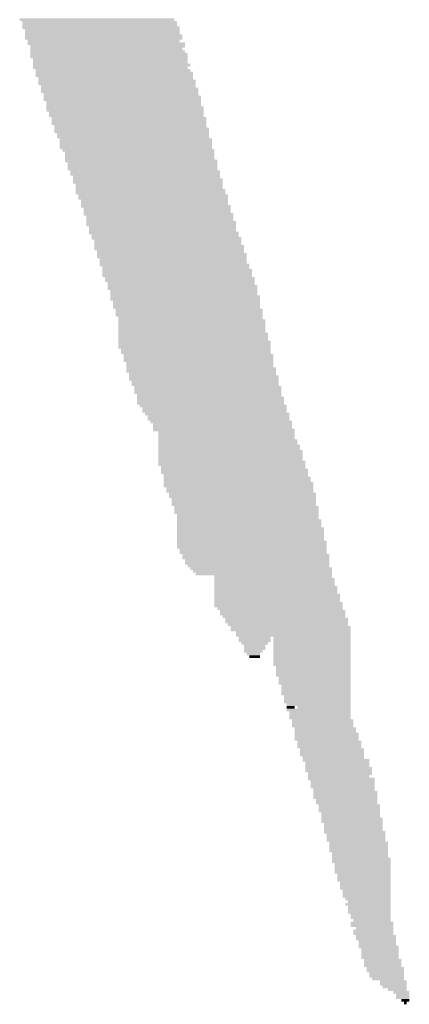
# Model space of a CAD drawing. Extents: x 0 to 579, y 0 to 878.
# Tile 5 of 34: x 378 to 417, y 81 to 181. Entities that reach past the tile are written whole.
import ezdxf

# ---------------------------------------------------------------- set-up
doc = ezdxf.new("R2010")
doc.units = 0
doc.header["$MEASUREMENT"] = 0

msp = doc.modelspace()

# ---------------------------------------------------------------- linework, layer by layer
at = {"color": 7, "linetype": 'Continuous', "lineweight": 0}
for points in [[(377.532, 180.46), (393.161, 180.46), (377.532, 180.73), (393.161, 180.73)], [(377.801, 180.191), (393.431, 180.191), (377.801, 180.46), (393.431, 180.46)], [(377.801, 179.922), (393.431, 179.922), (377.801, 180.191), (393.431, 180.191)], [(377.801, 179.652), (393.7, 179.652), (377.801, 179.922), (393.7, 179.922)], [(378.071, 179.383), (393.7, 179.383), (378.071, 179.652), (393.7, 179.652)], [(378.071, 179.114), (393.7, 179.114), (378.071, 179.383), (393.7, 179.383)], [(378.071, 178.844), (393.969, 178.844), (378.071, 179.114), (393.969, 179.114)], [(378.071, 178.575), (393.969, 178.575), (378.071, 178.844), (393.969, 178.844)], [(378.34, 178.306), (393.7, 178.306), (378.34, 178.575), (393.7, 178.575)], [(378.34, 178.036), (394.239, 178.036), (378.34, 178.306), (394.239, 178.306)], [(378.61, 177.767), (394.239, 177.767), (378.61, 178.036), (394.239, 178.036)], [(378.61, 177.497), (393.969, 177.497), (378.61, 177.767), (393.969, 177.767)], [(378.61, 177.228), (394.239, 177.228), (378.61, 177.497), (394.239, 177.497)], [(378.61, 176.959), (394.508, 176.959), (378.61, 177.228), (394.508, 177.228)], [(378.61, 176.689), (394.508, 176.689), (378.61, 176.959), (394.508, 176.959)], [(378.879, 176.42), (394.508, 176.42), (378.879, 176.689), (394.508, 176.689)], [(378.879, 176.151), (394.508, 176.151), (378.879, 176.42), (394.508, 176.42)], [(378.879, 175.881), (394.778, 175.881), (378.879, 176.151), (394.778, 176.151)], [(378.879, 175.612), (394.508, 175.612), (378.879, 175.881), (394.508, 175.881)], [(379.148, 175.343), (394.778, 175.343), (379.148, 175.612), (394.778, 175.612)], [(379.148, 175.073), (395.047, 175.073), (379.148, 175.343), (395.047, 175.343)], [(379.148, 174.804), (395.047, 174.804), (379.148, 175.073), (395.047, 175.073)], [(379.418, 174.535), (395.047, 174.535), (379.418, 174.804), (395.047, 174.804)], [(379.418, 174.265), (395.317, 174.265), (379.418, 174.535), (395.317, 174.535)], [(379.418, 173.996), (395.317, 173.996), (379.418, 174.265), (395.317, 174.265)], [(379.687, 173.727), (395.317, 173.727), (379.687, 173.996), (395.317, 173.996)], [(379.687, 173.457), (395.586, 173.457), (379.687, 173.727), (395.586, 173.727)], [(379.687, 173.188), (395.586, 173.188), (379.687, 173.457), (395.586, 173.457)], [(379.957, 172.919), (395.586, 172.919), (379.957, 173.188), (395.586, 173.188)], [(379.957, 172.649), (395.856, 172.649), (379.957, 172.919), (395.856, 172.919)], [(379.957, 172.38), (395.856, 172.38), (379.957, 172.649), (395.856, 172.649)], [(380.226, 172.111), (395.856, 172.111), (380.226, 172.38), (395.856, 172.38)], [(380.226, 171.841), (395.856, 171.841), (380.226, 172.111), (395.856, 172.111)], [(380.226, 171.572), (396.125, 171.572), (380.226, 171.841), (396.125, 171.841)], [(380.226, 171.303), (396.125, 171.303), (380.226, 171.572), (396.125, 171.572)], [(380.496, 171.033), (396.125, 171.033), (380.496, 171.303), (396.125, 171.303)], [(380.496, 170.764), (396.125, 170.764), (380.496, 171.033), (396.125, 171.033)], [(380.765, 170.495), (396.395, 170.495), (380.765, 170.764), (396.395, 170.764)], [(380.765, 170.225), (396.395, 170.225), (380.765, 170.495), (396.395, 170.495)], [(380.765, 169.956), (396.395, 169.956), (380.765, 170.225), (396.395, 170.225)], [(381.035, 169.687), (396.395, 169.687), (381.035, 169.956), (396.395, 169.956)], [(381.035, 169.417), (396.664, 169.417), (381.035, 169.687), (396.664, 169.687)], [(381.035, 169.148), (396.664, 169.148), (381.035, 169.417), (396.664, 169.417)], [(381.304, 168.878), (396.664, 168.878), (381.304, 169.148), (396.664, 169.148)], [(381.304, 168.609), (396.664, 168.609), (381.304, 168.878), (396.664, 168.878)], [(381.574, 168.34), (396.934, 168.34), (381.574, 168.609), (396.934, 168.609)], [(381.574, 168.07), (396.934, 168.07), (381.574, 168.34), (396.934, 168.34)], [(381.574, 167.801), (396.934, 167.801), (381.574, 168.07), (396.934, 168.07)], [(381.574, 167.532), (396.934, 167.532), (381.574, 167.801), (396.934, 167.801)], [(381.843, 167.262), (397.203, 167.262), (381.843, 167.532), (397.203, 167.532)], [(382.113, 166.993), (397.203, 166.993), (382.113, 167.262), (397.203, 167.262)], [(382.113, 166.724), (397.203, 166.724), (382.113, 166.993), (397.203, 166.993)], [(382.113, 166.454), (397.203, 166.454), (382.113, 166.724), (397.203, 166.724)], [(382.113, 166.185), (397.473, 166.185), (382.113, 166.454), (397.473, 166.454)], [(382.382, 165.916), (397.473, 165.916), (382.382, 166.185), (397.473, 166.185)], [(382.382, 165.646), (397.473, 165.646), (382.382, 165.916), (397.473, 165.916)], [(382.382, 165.377), (397.473, 165.377), (382.382, 165.646), (397.473, 165.646)], [(382.652, 165.108), (397.742, 165.108), (382.652, 165.377), (397.742, 165.377)], [(382.652, 164.838), (397.742, 164.838), (382.652, 165.108), (397.742, 165.108)], [(382.921, 164.569), (397.742, 164.569), (382.921, 164.838), (397.742, 164.838)], [(382.921, 164.3), (398.012, 164.3), (382.921, 164.569), (398.012, 164.569)], [(382.921, 164.03), (398.012, 164.03), (382.921, 164.3), (398.012, 164.3)], [(383.191, 163.761), (398.012, 163.761), (383.191, 164.03), (398.012, 164.03)], [(383.191, 163.492), (398.012, 163.492), (383.191, 163.761), (398.012, 163.761)], [(383.191, 163.222), (398.281, 163.222), (383.191, 163.492), (398.281, 163.492)], [(383.191, 162.953), (398.281, 162.953), (383.191, 163.222), (398.281, 163.222)], [(383.46, 162.684), (398.551, 162.684), (383.46, 162.953), (398.551, 162.953)], [(383.46, 162.414), (398.551, 162.414), (383.46, 162.684), (398.551, 162.684)], [(383.73, 162.145), (398.551, 162.145), (383.73, 162.414), (398.551, 162.414)], [(383.73, 161.876), (398.551, 161.876), (383.73, 162.145), (398.551, 162.145)], [(383.73, 161.606), (398.82, 161.606), (383.73, 161.876), (398.82, 161.876)], [(383.999, 161.337), (398.82, 161.337), (383.999, 161.606), (398.82, 161.606)], [(383.999, 161.068), (398.82, 161.068), (383.999, 161.337), (398.82, 161.337)], [(383.999, 160.798), (399.089, 160.798), (383.999, 161.068), (399.089, 161.068)], [(384.268, 160.529), (399.089, 160.529), (384.268, 160.798), (399.089, 160.798)], [(384.268, 160.259), (399.089, 160.259), (384.268, 160.529), (399.089, 160.529)], [(384.268, 159.99), (399.359, 159.99), (384.268, 160.259), (399.359, 160.259)], [(384.268, 159.721), (399.359, 159.721), (384.268, 159.99), (399.359, 159.99)], [(384.538, 159.451), (399.359, 159.451), (384.538, 159.721), (399.359, 159.721)], [(384.538, 159.182), (399.359, 159.182), (384.538, 159.451), (399.359, 159.451)], [(384.538, 158.913), (399.628, 158.913), (384.538, 159.182), (399.628, 159.182)], [(384.807, 158.643), (399.628, 158.643), (384.807, 158.913), (399.628, 158.913)], [(384.807, 158.374), (399.898, 158.374), (384.807, 158.643), (399.898, 158.643)], [(385.077, 158.105), (399.898, 158.105), (385.077, 158.374), (399.898, 158.374)], [(385.077, 157.835), (399.898, 157.835), (385.077, 158.105), (399.898, 158.105)], [(385.077, 157.566), (400.167, 157.566), (385.077, 157.835), (400.167, 157.835)], [(385.077, 157.297), (400.167, 157.297), (385.077, 157.566), (400.167, 157.566)], [(385.346, 157.027), (400.167, 157.027), (385.346, 157.297), (400.167, 157.297)], [(385.346, 156.758), (400.437, 156.758), (385.346, 157.027), (400.437, 157.027)], [(385.346, 156.489), (400.437, 156.489), (385.346, 156.758), (400.437, 156.758)], [(385.616, 156.219), (400.437, 156.219), (385.616, 156.489), (400.437, 156.489)], [(385.616, 155.95), (400.437, 155.95), (385.616, 156.219), (400.437, 156.219)], [(385.616, 155.681), (400.706, 155.681), (385.616, 155.95), (400.706, 155.95)], [(385.885, 155.411), (400.706, 155.411), (385.885, 155.681), (400.706, 155.681)], [(385.885, 155.142), (400.976, 155.142), (385.885, 155.411), (400.976, 155.411)], [(385.885, 154.873), (400.976, 154.873), (385.885, 155.142), (400.976, 155.142)], [(385.885, 154.603), (400.976, 154.603), (385.885, 154.873), (400.976, 154.873)], [(386.155, 154.334), (401.245, 154.334), (386.155, 154.603), (401.245, 154.603)], [(386.155, 154.065), (401.245, 154.065), (386.155, 154.334), (401.245, 154.334)], [(386.424, 153.795), (401.245, 153.795), (386.424, 154.065), (401.245, 154.065)], [(386.424, 153.526), (401.515, 153.526), (386.424, 153.795), (401.515, 153.795)], [(386.424, 153.257), (401.515, 153.257), (386.424, 153.526), (401.515, 153.526)], [(386.694, 152.987), (401.515, 152.987), (386.694, 153.257), (401.515, 153.257)], [(386.694, 152.718), (401.515, 152.718), (386.694, 152.987), (401.515, 152.987)], [(386.694, 152.449), (401.784, 152.449), (386.694, 152.718), (401.784, 152.718)], [(386.694, 152.179), (401.784, 152.179), (386.694, 152.449), (401.784, 152.449)], [(386.963, 151.91), (401.784, 151.91), (386.963, 152.179), (401.784, 152.179)], [(386.963, 151.64), (401.784, 151.64), (386.963, 151.91), (401.784, 151.91)], [(386.963, 151.371), (401.784, 151.371), (386.963, 151.64), (401.784, 151.64)], [(387.233, 151.102), (402.054, 151.102), (387.233, 151.371), (402.054, 151.371)], [(387.233, 150.832), (402.054, 150.832), (387.233, 151.102), (402.054, 151.102)], [(387.233, 150.563), (402.054, 150.563), (387.233, 150.832), (402.054, 150.832)], [(387.502, 150.294), (402.054, 150.294), (387.502, 150.563), (402.054, 150.563)], [(387.502, 150.024), (402.323, 150.024), (387.502, 150.294), (402.323, 150.294)], [(387.502, 149.755), (402.323, 149.755), (387.502, 150.024), (402.323, 150.024)], [(387.502, 149.486), (402.323, 149.486), (387.502, 149.755), (402.323, 149.755)], [(387.502, 149.216), (402.323, 149.216), (387.502, 149.486), (402.323, 149.486)], [(387.502, 148.947), (402.323, 148.947), (387.502, 149.216), (402.323, 149.216)], [(387.502, 148.678), (402.593, 148.678), (387.502, 148.947), (402.593, 148.947)], [(387.502, 148.408), (402.593, 148.408), (387.502, 148.678), (402.593, 148.678)], [(387.502, 148.139), (402.593, 148.139), (387.502, 148.408), (402.593, 148.408)], [(387.502, 147.87), (402.862, 147.87), (387.502, 148.139), (402.862, 148.139)], [(387.502, 147.6), (402.862, 147.6), (387.502, 147.87), (402.862, 147.87)], [(387.502, 147.331), (402.862, 147.331), (387.502, 147.6), (402.862, 147.6)], [(387.772, 147.062), (402.862, 147.062), (387.772, 147.331), (402.862, 147.331)], [(387.772, 146.792), (402.862, 146.792), (387.772, 147.062), (402.862, 147.062)], [(388.041, 146.523), (403.132, 146.523), (388.041, 146.792), (403.132, 146.792)], [(388.041, 146.254), (403.132, 146.254), (388.041, 146.523), (403.132, 146.523)], [(388.041, 145.984), (403.132, 145.984), (388.041, 146.254), (403.132, 146.254)], [(388.311, 145.715), (403.132, 145.715), (388.311, 145.984), (403.132, 145.984)], [(388.311, 145.446), (403.132, 145.446), (388.311, 145.715), (403.132, 145.715)], [(388.311, 145.176), (403.401, 145.176), (388.311, 145.446), (403.401, 145.446)], [(388.311, 144.907), (403.401, 144.907), (388.311, 145.176), (403.401, 145.176)], [(388.58, 144.638), (403.401, 144.638), (388.58, 144.907), (403.401, 144.907)], [(388.58, 144.368), (403.67, 144.368), (388.58, 144.638), (403.67, 144.638)], [(388.58, 144.099), (403.67, 144.099), (388.58, 144.368), (403.67, 144.368)], [(388.849, 143.83), (403.67, 143.83), (388.849, 144.099), (403.67, 144.099)], [(388.849, 143.56), (403.67, 143.56), (388.849, 143.83), (403.67, 143.83)], [(389.119, 143.291), (403.94, 143.291), (389.119, 143.56), (403.94, 143.56)], [(389.119, 143.021), (403.94, 143.021), (389.119, 143.291), (403.94, 143.291)], [(389.119, 142.752), (403.94, 142.752), (389.119, 143.021), (403.94, 143.021)], [(389.388, 142.483), (403.94, 142.483), (389.388, 142.752), (403.94, 142.752)], [(389.388, 142.213), (404.209, 142.213), (389.388, 142.483), (404.209, 142.483)], [(389.388, 141.944), (404.209, 141.944), (389.388, 142.213), (404.209, 142.213)], [(389.388, 141.675), (404.209, 141.675), (389.388, 141.944), (404.209, 141.944)], [(389.658, 141.405), (404.479, 141.405), (389.658, 141.675), (404.479, 141.675)], [(389.927, 141.136), (404.479, 141.136), (389.927, 141.405), (404.479, 141.405)], [(389.927, 140.867), (404.479, 140.867), (389.927, 141.136), (404.479, 141.136)], [(390.197, 140.597), (404.748, 140.597), (390.197, 140.867), (404.748, 140.867)], [(390.466, 140.328), (404.748, 140.328), (390.466, 140.597), (404.748, 140.597)], [(390.466, 140.059), (404.748, 140.059), (390.466, 140.328), (404.748, 140.328)], [(390.736, 139.789), (405.018, 139.789), (390.736, 140.059), (405.018, 140.059)], [(391.005, 139.52), (405.018, 139.52), (391.005, 139.789), (405.018, 139.789)], [(391.005, 139.251), (405.018, 139.251), (391.005, 139.52), (405.018, 139.52)], [(391.005, 138.981), (405.287, 138.981), (391.005, 139.251), (405.287, 139.251)], [(391.544, 138.712), (405.287, 138.712), (391.544, 138.981), (405.287, 138.981)], [(391.544, 138.443), (405.287, 138.443), (391.544, 138.712), (405.287, 138.712)], [(391.544, 138.173), (405.287, 138.173), (391.544, 138.443), (405.287, 138.443)], [(391.544, 137.904), (405.557, 137.904), (391.544, 138.173), (405.557, 138.173)], [(391.544, 137.635), (405.557, 137.635), (391.544, 137.904), (405.557, 137.904)], [(391.544, 137.365), (405.826, 137.365), (391.544, 137.635), (405.826, 137.635)], [(391.544, 137.096), (405.826, 137.096), (391.544, 137.365), (405.826, 137.365)], [(391.544, 136.827), (406.096, 136.827), (391.544, 137.096), (406.096, 137.096)], [(391.544, 136.557), (406.096, 136.557), (391.544, 136.827), (406.096, 136.827)], [(391.544, 136.288), (406.096, 136.288), (391.544, 136.557), (406.096, 136.557)], [(391.544, 136.019), (406.096, 136.019), (391.544, 136.288), (406.096, 136.288)], [(391.544, 135.749), (406.365, 135.749), (391.544, 136.019), (406.365, 136.019)], [(391.544, 135.48), (406.365, 135.48), (391.544, 135.749), (406.365, 135.749)], [(391.814, 135.211), (406.365, 135.211), (391.814, 135.48), (406.365, 135.48)], [(391.814, 134.941), (406.635, 134.941), (391.814, 135.211), (406.635, 135.211)], [(391.814, 134.672), (406.635, 134.672), (391.814, 134.941), (406.635, 134.941)], [(392.083, 134.402), (406.635, 134.402), (392.083, 134.672), (406.635, 134.672)], [(392.083, 134.133), (406.904, 134.133), (392.083, 134.402), (406.904, 134.402)], [(392.083, 133.864), (406.904, 133.864), (392.083, 134.133), (406.904, 134.133)], [(392.083, 133.594), (407.174, 133.594), (392.083, 133.864), (407.174, 133.864)], [(392.083, 133.325), (407.174, 133.325), (392.083, 133.594), (407.174, 133.594)], [(392.353, 133.056), (407.174, 133.056), (392.353, 133.325), (407.174, 133.325)], [(392.353, 132.786), (407.174, 132.786), (392.353, 133.056), (407.174, 133.056)], [(392.622, 132.517), (407.443, 132.517), (392.622, 132.786), (407.443, 132.786)], [(392.622, 132.248), (407.443, 132.248), (392.622, 132.517), (407.443, 132.517)], [(392.892, 131.978), (407.443, 131.978), (392.892, 132.248), (407.443, 132.248)], [(392.892, 131.709), (407.443, 131.709), (392.892, 131.978), (407.443, 131.978)], [(392.892, 131.44), (407.443, 131.44), (392.892, 131.709), (407.443, 131.709)], [(393.161, 131.17), (407.713, 131.17), (393.161, 131.44), (407.713, 131.44)], [(393.161, 130.901), (407.713, 130.901), (393.161, 131.17), (407.713, 131.17)], [(393.161, 130.632), (407.713, 130.632), (393.161, 130.901), (407.713, 130.901)], [(393.431, 130.362), (407.713, 130.362), (393.431, 130.632), (407.713, 130.632)], [(393.431, 130.093), (407.713, 130.093), (393.431, 130.362), (407.713, 130.362)], [(393.431, 129.824), (407.982, 129.824), (393.431, 130.093), (407.982, 130.093)], [(393.431, 129.554), (407.982, 129.554), (393.431, 129.824), (407.982, 129.824)], [(393.431, 129.285), (407.982, 129.285), (393.431, 129.554), (407.982, 129.554)], [(393.431, 129.016), (408.252, 129.016), (393.431, 129.285), (408.252, 129.285)], [(393.431, 128.746), (408.252, 128.746), (393.431, 129.016), (408.252, 129.016)], [(393.431, 128.477), (408.252, 128.477), (393.431, 128.746), (408.252, 128.746)], [(393.431, 128.208), (408.252, 128.208), (393.431, 128.477), (408.252, 128.477)], [(393.431, 127.938), (408.252, 127.938), (393.431, 128.208), (408.252, 128.208)], [(393.431, 127.669), (408.521, 127.669), (393.431, 127.938), (408.521, 127.938)], [(393.431, 127.4), (408.521, 127.4), (393.431, 127.669), (408.521, 127.669)], [(393.431, 127.13), (408.521, 127.13), (393.431, 127.4), (408.521, 127.4)], [(393.7, 126.861), (408.521, 126.861), (393.7, 127.13), (408.521, 127.13)], [(393.7, 126.592), (408.521, 126.592), (393.7, 126.861), (408.521, 126.861)], [(393.969, 126.322), (408.79, 126.322), (393.969, 126.592), (408.79, 126.592)], [(393.969, 126.053), (408.79, 126.053), (393.969, 126.322), (408.79, 126.322)], [(394.239, 125.784), (408.79, 125.784), (394.239, 126.053), (408.79, 126.053)], [(394.239, 125.514), (408.79, 125.514), (394.239, 125.784), (408.79, 125.784)], [(394.508, 125.245), (408.79, 125.245), (394.508, 125.514), (408.79, 125.514)], [(394.778, 124.975), (409.06, 124.975), (394.778, 125.245), (409.06, 125.245)], [(395.047, 124.706), (409.06, 124.706), (395.047, 124.975), (409.06, 124.975)], [(395.317, 124.437), (409.06, 124.437), (395.317, 124.706), (409.06, 124.706)], [(397.203, 124.167), (409.06, 124.167), (397.203, 124.437), (409.06, 124.437)], [(397.203, 123.898), (409.329, 123.898), (397.203, 124.167), (409.329, 124.167)], [(397.203, 123.629), (409.329, 123.629), (397.203, 123.898), (409.329, 123.898)], [(397.203, 123.359), (409.329, 123.359), (397.203, 123.629), (409.329, 123.629)], [(397.203, 123.09), (409.599, 123.09), (397.203, 123.359), (409.599, 123.359)], [(397.203, 122.821), (409.599, 122.821), (397.203, 123.09), (409.599, 123.09)], [(397.203, 122.551), (409.599, 122.551), (397.203, 122.821), (409.599, 122.821)], [(397.203, 122.282), (409.868, 122.282), (397.203, 122.551), (409.868, 122.551)], [(397.203, 122.013), (409.868, 122.013), (397.203, 122.282), (409.868, 122.282)], [(397.203, 121.743), (409.868, 121.743), (397.203, 122.013), (409.868, 122.013)], [(397.203, 121.474), (410.138, 121.474), (397.203, 121.743), (410.138, 121.743)], [(397.203, 121.205), (410.138, 121.205), (397.203, 121.474), (410.138, 121.474)], [(397.473, 120.935), (410.138, 120.935), (397.473, 121.205), (410.138, 121.205)], [(397.742, 120.666), (410.407, 120.666), (397.742, 120.935), (410.407, 120.935)], [(397.742, 120.397), (410.407, 120.397), (397.742, 120.666), (410.407, 120.666)], [(398.012, 120.127), (410.407, 120.127), (398.012, 120.397), (410.407, 120.397)], [(398.281, 119.858), (410.677, 119.858), (398.281, 120.127), (410.677, 120.127)], [(398.281, 119.589), (410.677, 119.589), (398.281, 119.858), (410.677, 119.858)], [(398.551, 119.319), (410.677, 119.319), (398.551, 119.589), (410.677, 119.589)], [(398.82, 119.05), (410.946, 119.05), (398.82, 119.319), (410.946, 119.319)], [(398.82, 118.781), (410.946, 118.781), (398.82, 119.05), (410.946, 119.05)], [(399.359, 118.511), (410.946, 118.511), (399.359, 118.781), (410.946, 118.781)], [(399.359, 118.242), (410.946, 118.242), (399.359, 118.511), (410.946, 118.511)], [(399.628, 117.973), (402.862, 117.973), (399.628, 118.242), (402.862, 118.242)], [(399.628, 117.703), (402.862, 117.703), (399.628, 117.973), (402.862, 117.973)], [(399.898, 117.434), (402.593, 117.434), (399.898, 117.703), (402.593, 117.703)], [(403.132, 117.973), (410.946, 117.973), (403.132, 118.242), (410.946, 118.242)], [(403.132, 117.703), (410.946, 117.703), (403.132, 117.973), (410.946, 117.973)], [(403.132, 117.434), (410.946, 117.434), (403.132, 117.703), (410.946, 117.703)], [(400.167, 117.165), (402.323, 117.165), (400.167, 117.434), (402.323, 117.434)], [(400.167, 116.895), (402.323, 116.895), (400.167, 117.165), (402.323, 117.165)], [(400.167, 116.626), (402.054, 116.626), (400.167, 116.895), (402.054, 116.895)], [(400.437, 116.356), (401.784, 116.356), (400.437, 116.626), (401.784, 116.626)], [(403.132, 117.165), (410.946, 117.165), (403.132, 117.434), (410.946, 117.434)], [(403.132, 116.895), (410.946, 116.895), (403.132, 117.165), (410.946, 117.165)], [(403.132, 116.626), (410.946, 116.626), (403.132, 116.895), (410.946, 116.895)], [(403.132, 116.356), (410.946, 116.356), (403.132, 116.626), (410.946, 116.626)], [(400.706, 116.087), (401.784, 116.087), (400.706, 116.356), (401.784, 116.356)], [(403.132, 116.087), (410.946, 116.087), (403.132, 116.356), (410.946, 116.356)], [(403.132, 115.818), (410.946, 115.818), (403.132, 116.087), (410.946, 116.087)], [(403.132, 115.548), (410.946, 115.548), (403.132, 115.818), (410.946, 115.818)], [(403.132, 115.279), (410.946, 115.279), (403.132, 115.548), (410.946, 115.548)], [(403.401, 115.01), (410.946, 115.01), (403.401, 115.279), (410.946, 115.279)], [(403.401, 114.74), (410.946, 114.74), (403.401, 115.01), (410.946, 115.01)], [(403.401, 114.471), (410.946, 114.471), (403.401, 114.74), (410.946, 114.74)], [(403.401, 114.202), (410.946, 114.202), (403.401, 114.471), (410.946, 114.471)], [(403.67, 113.932), (410.946, 113.932), (403.67, 114.202), (410.946, 114.202)], [(403.67, 113.663), (410.946, 113.663), (403.67, 113.932), (410.946, 113.932)], [(403.67, 113.394), (410.946, 113.394), (403.67, 113.663), (410.946, 113.663)], [(403.94, 113.124), (410.946, 113.124), (403.94, 113.394), (410.946, 113.394)], [(403.94, 112.855), (410.946, 112.855), (403.94, 113.124), (410.946, 113.124)], [(403.94, 112.586), (410.946, 112.586), (403.94, 112.855), (410.946, 112.855)], [(403.94, 112.316), (410.946, 112.316), (403.94, 112.586), (410.946, 112.586)], [(404.209, 112.047), (410.946, 112.047), (404.209, 112.316), (410.946, 112.316)], [(404.209, 111.778), (410.946, 111.778), (404.209, 112.047), (410.946, 112.047)], [(404.209, 111.508), (410.946, 111.508), (404.209, 111.778), (410.946, 111.778)], [(404.479, 111.239), (410.946, 111.239), (404.479, 111.508), (410.946, 111.508)], [(404.479, 110.97), (405.287, 110.97), (404.479, 111.239), (405.287, 111.239)], [(404.479, 110.7), (410.946, 110.7), (404.479, 110.97), (410.946, 110.97)], [(404.748, 110.431), (410.946, 110.431), (404.748, 110.7), (410.946, 110.7)], [(405.557, 110.97), (410.946, 110.97), (405.557, 111.239), (410.946, 111.239)], [(404.748, 110.162), (410.946, 110.162), (404.748, 110.431), (410.946, 110.431)], [(404.748, 109.892), (410.946, 109.892), (404.748, 110.162), (410.946, 110.162)], [(405.018, 109.623), (411.216, 109.623), (405.018, 109.892), (411.216, 109.892)], [(405.018, 109.354), (411.216, 109.354), (405.018, 109.623), (411.216, 109.623)], [(405.018, 109.084), (411.216, 109.084), (405.018, 109.354), (411.216, 109.354)], [(405.287, 108.815), (411.485, 108.815), (405.287, 109.084), (411.485, 109.084)], [(405.287, 108.546), (411.485, 108.546), (405.287, 108.815), (411.485, 108.815)], [(405.287, 108.276), (411.755, 108.276), (405.287, 108.546), (411.755, 108.546)], [(405.287, 108.007), (411.755, 108.007), (405.287, 108.276), (411.755, 108.276)], [(405.287, 107.737), (411.755, 107.737), (405.287, 108.007), (411.755, 108.007)], [(405.557, 107.468), (412.024, 107.468), (405.557, 107.737), (412.024, 107.737)], [(405.557, 107.199), (412.024, 107.199), (405.557, 107.468), (412.024, 107.468)], [(405.557, 106.929), (412.024, 106.929), (405.557, 107.199), (412.024, 107.199)], [(405.826, 106.66), (412.294, 106.66), (405.826, 106.929), (412.294, 106.929)], [(405.826, 106.391), (412.294, 106.391), (405.826, 106.66), (412.294, 106.66)], [(405.826, 106.121), (412.294, 106.121), (405.826, 106.391), (412.294, 106.391)], [(406.096, 105.852), (412.294, 105.852), (406.096, 106.121), (412.294, 106.121)], [(406.096, 105.583), (412.833, 105.583), (406.096, 105.852), (412.833, 105.852)], [(406.365, 105.313), (412.833, 105.313), (406.365, 105.583), (412.833, 105.583)], [(406.365, 105.044), (412.833, 105.044), (406.365, 105.313), (412.833, 105.313)], [(406.365, 104.775), (413.102, 104.775), (406.365, 105.044), (413.102, 105.044)], [(406.365, 104.505), (413.102, 104.505), (406.365, 104.775), (413.102, 104.775)], [(406.635, 104.236), (413.102, 104.236), (406.635, 104.505), (413.102, 104.505)], [(406.635, 103.967), (412.833, 103.967), (406.635, 104.236), (412.833, 104.236)], [(406.635, 103.697), (413.372, 103.697), (406.635, 103.967), (413.372, 103.967)], [(406.904, 103.428), (413.372, 103.428), (406.904, 103.697), (413.372, 103.697)], [(406.904, 103.159), (413.372, 103.159), (406.904, 103.428), (413.372, 103.428)], [(406.904, 102.889), (413.372, 102.889), (406.904, 103.159), (413.372, 103.159)], [(407.174, 102.62), (413.372, 102.62), (407.174, 102.889), (413.372, 102.889)], [(407.174, 102.351), (413.641, 102.351), (407.174, 102.62), (413.641, 102.62)], [(407.174, 102.081), (413.641, 102.081), (407.174, 102.351), (413.641, 102.351)], [(407.174, 101.812), (413.641, 101.812), (407.174, 102.081), (413.641, 102.081)], [(407.443, 101.543), (413.641, 101.543), (407.443, 101.812), (413.641, 101.812)], [(407.443, 101.273), (413.641, 101.273), (407.443, 101.543), (413.641, 101.543)], [(407.713, 101.004), (413.91, 101.004), (407.713, 101.273), (413.91, 101.273)], [(407.713, 100.735), (413.91, 100.735), (407.713, 101.004), (413.91, 101.004)], [(407.713, 100.465), (413.91, 100.465), (407.713, 100.735), (413.91, 100.735)], [(407.982, 100.196), (413.91, 100.196), (407.982, 100.465), (413.91, 100.465)], [(407.982, 99.927), (413.91, 99.927), (407.982, 100.196), (413.91, 100.196)], [(407.982, 99.657), (414.18, 99.657), (407.982, 99.927), (414.18, 99.927)], [(407.982, 99.388), (414.18, 99.388), (407.982, 99.657), (414.18, 99.657)], [(408.252, 99.118), (414.18, 99.118), (408.252, 99.388), (414.18, 99.388)], [(408.252, 98.849), (414.18, 98.849), (408.252, 99.118), (414.18, 99.118)], [(408.252, 98.58), (414.18, 98.58), (408.252, 98.849), (414.18, 98.849)], [(408.252, 98.31), (414.449, 98.31), (408.252, 98.58), (414.449, 98.58)], [(408.521, 98.041), (414.449, 98.041), (408.521, 98.31), (414.449, 98.31)], [(408.521, 97.772), (414.449, 97.772), (408.521, 98.041), (414.449, 98.041)], [(408.521, 97.502), (414.449, 97.502), (408.521, 97.772), (414.449, 97.772)], [(408.79, 97.233), (414.719, 97.233), (408.79, 97.502), (414.719, 97.502)], [(408.79, 96.964), (414.719, 96.964), (408.79, 97.233), (414.719, 97.233)], [(408.79, 96.694), (414.719, 96.694), (408.79, 96.964), (414.719, 96.964)], [(408.79, 96.425), (414.719, 96.425), (408.79, 96.694), (414.719, 96.694)], [(409.06, 96.156), (414.719, 96.156), (409.06, 96.425), (414.719, 96.425)], [(409.06, 95.886), (414.719, 95.886), (409.06, 96.156), (414.719, 96.156)], [(409.06, 95.617), (414.988, 95.617), (409.06, 95.886), (414.988, 95.886)], [(409.06, 95.348), (414.988, 95.348), (409.06, 95.617), (414.988, 95.617)], [(409.329, 95.078), (414.988, 95.078), (409.329, 95.348), (414.988, 95.348)], [(409.329, 94.809), (414.988, 94.809), (409.329, 95.078), (414.988, 95.078)], [(409.329, 94.54), (414.988, 94.54), (409.329, 94.809), (414.988, 94.809)], [(409.329, 94.27), (414.988, 94.27), (409.329, 94.54), (414.988, 94.54)], [(409.599, 94.001), (414.988, 94.001), (409.599, 94.27), (414.988, 94.27)], [(409.599, 93.732), (414.988, 93.732), (409.599, 94.001), (414.988, 94.001)], [(409.599, 93.462), (414.988, 93.462), (409.599, 93.732), (414.988, 93.732)], [(409.868, 93.193), (414.988, 93.193), (409.868, 93.462), (414.988, 93.462)], [(409.868, 92.924), (414.988, 92.924), (409.868, 93.193), (414.988, 93.193)], [(409.868, 92.654), (414.988, 92.654), (409.868, 92.924), (414.988, 92.924)], [(410.138, 92.385), (414.988, 92.385), (410.138, 92.654), (414.988, 92.654)], [(410.138, 92.116), (414.988, 92.116), (410.138, 92.385), (414.988, 92.385)], [(410.138, 91.846), (414.988, 91.846), (410.138, 92.116), (414.988, 92.116)], [(410.407, 91.577), (414.988, 91.577), (410.407, 91.846), (414.988, 91.846)], [(410.677, 91.308), (414.988, 91.308), (410.677, 91.577), (414.988, 91.577)], [(410.407, 91.038), (414.988, 91.038), (410.407, 91.308), (414.988, 91.308)], [(410.677, 90.769), (414.988, 90.769), (410.677, 91.038), (414.988, 91.038)], [(410.677, 90.499), (414.988, 90.499), (410.677, 90.769), (414.988, 90.769)], [(410.677, 90.23), (414.988, 90.23), (410.677, 90.499), (414.988, 90.499)], [(410.946, 89.961), (414.988, 89.961), (410.946, 90.23), (414.988, 90.23)], [(410.946, 89.691), (414.988, 89.691), (410.946, 89.961), (414.988, 89.961)], [(411.216, 89.422), (414.988, 89.422), (411.216, 89.691), (414.988, 89.691)], [(410.946, 89.153), (415.258, 89.153), (410.946, 89.422), (415.258, 89.422)], [(410.946, 88.883), (415.258, 88.883), (410.946, 89.153), (415.258, 89.153)], [(411.216, 88.345), (415.258, 88.345), (411.216, 88.614), (415.258, 88.614)], [(411.485, 88.614), (415.258, 88.614), (411.485, 88.883), (415.258, 88.883)], [(411.216, 88.075), (415.258, 88.075), (411.216, 88.345), (415.258, 88.345)], [(411.485, 87.806), (415.527, 87.806), (411.485, 88.075), (415.527, 88.075)], [(411.485, 87.537), (415.527, 87.537), (411.485, 87.806), (415.527, 87.806)], [(411.755, 87.267), (415.527, 87.267), (411.755, 87.537), (415.527, 87.537)], [(411.755, 86.998), (415.527, 86.998), (411.755, 87.267), (415.527, 87.267)], [(411.755, 86.729), (415.797, 86.729), (411.755, 86.998), (415.797, 86.998)], [(412.024, 86.459), (415.797, 86.459), (412.024, 86.729), (415.797, 86.729)], [(412.024, 86.19), (415.797, 86.19), (412.024, 86.459), (415.797, 86.459)], [(412.024, 85.921), (415.797, 85.921), (412.024, 86.19), (415.797, 86.19)], [(412.024, 85.651), (415.797, 85.651), (412.024, 85.921), (415.797, 85.921)], [(412.294, 85.382), (416.066, 85.382), (412.294, 85.651), (416.066, 85.651)], [(412.294, 85.113), (416.066, 85.113), (412.294, 85.382), (416.066, 85.382)], [(412.294, 84.843), (416.066, 84.843), (412.294, 85.113), (416.066, 85.113)], [(412.563, 84.574), (416.336, 84.574), (412.563, 84.843), (416.336, 84.843)], [(412.563, 84.305), (416.336, 84.305), (412.563, 84.574), (416.336, 84.574)], [(412.833, 84.035), (416.336, 84.035), (412.833, 84.305), (416.336, 84.305)], [(412.833, 83.766), (416.336, 83.766), (412.833, 84.035), (416.336, 84.035)], [(413.102, 83.497), (416.336, 83.497), (413.102, 83.766), (416.336, 83.766)], [(413.91, 83.227), (416.605, 83.227), (413.91, 83.497), (416.605, 83.497)], [(413.91, 82.958), (416.605, 82.958), (413.91, 83.227), (416.605, 83.227)], [(414.18, 82.689), (416.605, 82.689), (414.18, 82.958), (416.605, 82.958)], [(414.719, 82.419), (416.605, 82.419), (414.719, 82.689), (416.605, 82.689)], [(415.258, 82.15), (416.875, 82.15), (415.258, 82.419), (416.875, 82.419)], [(415.527, 81.88), (416.875, 81.88), (415.527, 82.15), (416.875, 82.15)], [(415.527, 81.611), (416.875, 81.611), (415.527, 81.88), (416.875, 81.88)], [(416.066, 81.342), (416.875, 81.342), (416.066, 81.611), (416.875, 81.611)], [(416.336, 81.072), (416.605, 81.072), (416.336, 81.342), (416.605, 81.342)]]:
    msp.add_solid(points, dxfattribs=at)

doc.saveas('drawing.dxf')
